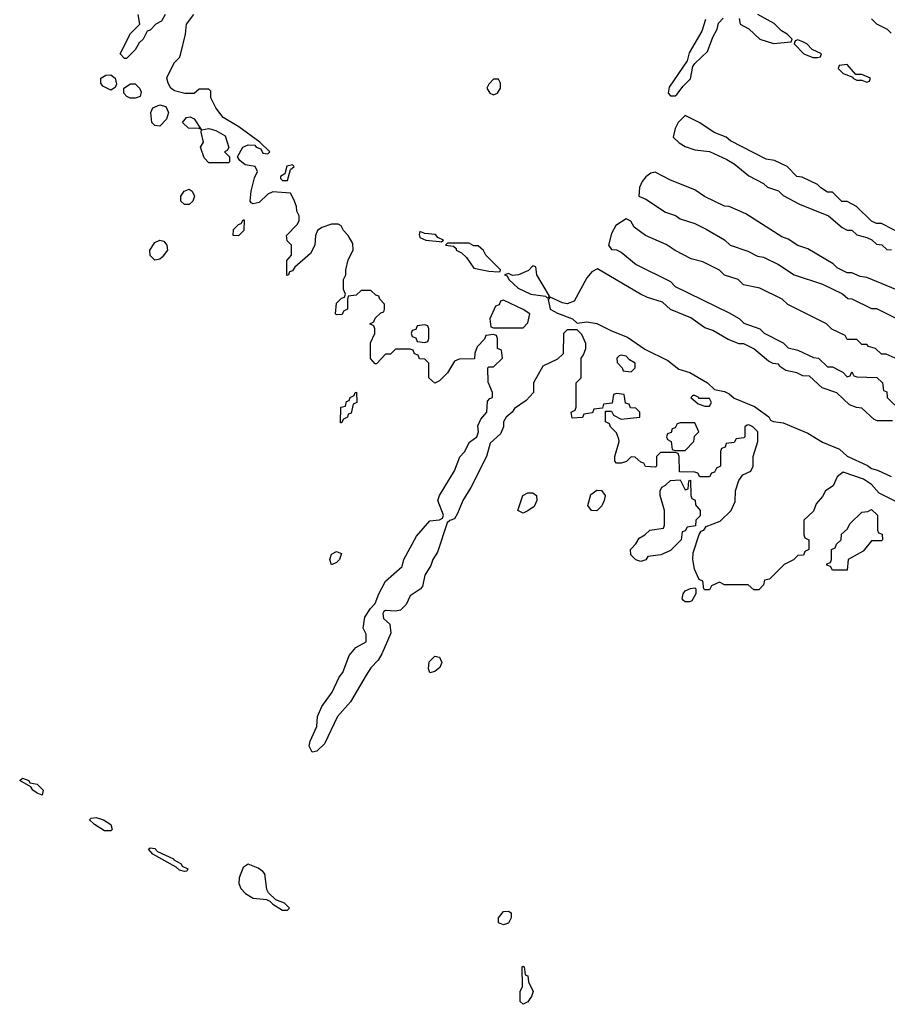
# Model space of a CAD drawing. Header units: inches. Extents: x 2769577 to 2880010, y 685631 to 825129.
# Tile 49 of 155: x 2780619 to 2784154, y 749978 to 753989. Entities that reach past the tile are written whole.
import ezdxf

# ---------------------------------------------------------------- set-up
doc = ezdxf.new("R2010")
doc.units = ezdxf.units.IN
doc.header["$MEASUREMENT"] = 0
doc.layers.add('C7784', color=7, linetype='Continuous')
doc.layers.add('C7785', color=7, linetype='Continuous')

msp = doc.modelspace()

# ---------------------------------------------------------------- linework, layer by layer
at = {"layer": 'C7784', "color": 4, "elevation": 4}
msp.add_lwpolyline([(2782697.8, 750000), (2782690, 749988.7), (2782670, 749978), (2782658, 749990), (2782658, 750000)], dxfattribs=at)
at = {"layer": 'C7785', "color": 4, "elevation": 4}
for points in [[(2781212, 754010), (2781196.9, 753983.1), (2781174, 753970), (2781150, 753946), (2781138, 753942), (2781122, 753910), (2781106, 753894), (2781090, 753866), (2781054, 753830), (2781046, 753830), (2781028, 753850), (2781070, 753932), (2781108, 753970), (2781102, 754010)], [(2784200.2, 752020.2), (2784120.2, 752060.2), (2784090, 752095.3), (2784056.5, 752116.5), (2783974, 752146), (2783950, 752126), (2783934, 752090), (2783902, 752070), (2783890, 752046), (2783863.6, 752016.4), (2783852.7, 751987.3), (2783814, 751950), (2783814, 751890), (2783818, 751878), (2783834, 751870), (2783834, 751830), (2783818, 751822), (2783812.7, 751807.3), (2783790, 751806), (2783771.6, 751788.4), (2783734, 751770), (2783674, 751710), (2783654, 751706), (2783650, 751686), (2783630, 751666), (2783610, 751666), (2783587.3, 751687.3), (2783490, 751686), (2783470, 751698), (2783438, 751682), (2783430, 751666), (2783410, 751666), (2783406, 751670), (2783402, 751702), (2783388, 751708), (2783368, 751750), (2783362, 751790), (2783363.1, 751816.9), (2783388, 751892), (2783395.3, 751904.7), (2783406, 751910), (2783416.4, 751923.6), (2783473.6, 751946.4), (2783518, 751990), (2783533.6, 752026.4), (2783535.3, 752070), (2783549, 752111), (2783565.2, 752134.8), (2783598, 752150), (2783608, 752170), (2783608, 752210), (2783626, 752270), (2783626, 752310), (2783606, 752330), (2783590, 752338), (2783583.6, 752336.4), (2783574, 752330), (2783574, 752290), (2783570, 752286), (2783538, 752282), (2783530, 752266), (2783498, 752262), (2783492.7, 752247.3), (2783478, 752242), (2783474, 752230), (2783474, 752170), (2783458, 752162), (2783450, 752146), (2783438, 752142), (2783430, 752126), (2783390, 752126), (2783382, 752142), (2783370, 752146), (2783307.3, 752147.3), (2783306, 752210), (2783302, 752222), (2783290, 752226), (2783230, 752226), (2783214, 752210), (2783214, 752170), (2783210, 752166), (2783168.7, 752168.7), (2783162, 752182), (2783150, 752186), (2783127.3, 752207.3), (2783110, 752208), (2783091, 752189), (2783070, 752182), (2783050, 752182), (2783044, 752190), (2783044, 752210), (2783062, 752270), (2783060.4, 752280.4), (2783050, 752306), (2783026, 752330), (2783022, 752342), (2783006, 752350), (2783006, 752394), (2783030, 752394), (2783038, 752378), (2783070, 752362), (2783146, 752370), (2783146, 752390), (2783130, 752406), (2783107.3, 752407.3), (2783102, 752422), (2783087.3, 752427.3), (2783082, 752462), (2783050, 752466), (2783038, 752462), (2783032.7, 752427.3), (2782998, 752422), (2782994, 752406), (2782958, 752402), (2782952.7, 752387.3), (2782918, 752382), (2782911.6, 752368.4), (2782870, 752366), (2782866, 752390), (2782882, 752398), (2782886, 752410), (2782886, 752510), (2782906, 752530), (2782906, 752610), (2782916.4, 752623.6), (2782926, 752650), (2782926, 752670), (2782910, 752706), (2782890, 752726), (2782850, 752726), (2782834, 752710), (2782832.7, 752627.3), (2782810, 752606), (2782750, 752578), (2782712, 752510), (2782712, 752470), (2782682, 752438), (2782635.3, 752404.7), (2782626, 752390), (2782601, 752370), (2782590.8, 752350), (2782590.8, 752330), (2782578.3, 752301.7), (2782536.3, 752263.7), (2782520.7, 752210), (2782457.3, 752082.7), (2782424, 752030), (2782403.4, 751976.6), (2782390, 751955.3), (2782371.1, 751948.9), (2782361, 751939), (2782320.7, 751819.3), (2782302.8, 751790), (2782294.8, 751765.2), (2782270, 751726), (2782259.8, 751680.2), (2782251.1, 751668.9), (2782210, 751642), (2782193, 751607), (2782170, 751584), (2782150, 751579.3), (2782110, 751582), (2782102, 751578), (2782098, 751570), (2782101, 751550), (2782126.8, 751526.8), (2782131, 751490), (2782094.8, 751405.2), (2782079.8, 751380.2), (2782050, 751349), (2782030, 751319), (2781967.3, 751210), (2781914, 751150), (2781860.9, 751039.1), (2781830, 751009), (2781810, 751005.2), (2781798, 751030), (2781802, 751050), (2781829.3, 751110), (2781832.3, 751150), (2781849.6, 751190.4), (2781892.7, 751250), (2781921.2, 751310), (2781936, 751330), (2781960.9, 751399.1), (2781989.2, 751430.8), (2782030, 751454), (2782030, 751486), (2782019, 751510), (2782025.6, 751554.4), (2782048, 751590), (2782068, 751610), (2782082, 751650), (2782110, 751702), (2782178, 751762), (2782184, 751790), (2782235.6, 751884.4), (2782290, 751946.8), (2782329.2, 751950.8), (2782342, 751958), (2782345.2, 751970), (2782322.7, 752030), (2782329, 752050), (2782390, 752151.3), (2782411.8, 752208.2), (2782431.6, 752228.4), (2782452.1, 752267.9), (2782482, 752290), (2782488.7, 752310), (2782485.2, 752334.8), (2782498, 752362), (2782522, 752390), (2782525.2, 752434.8), (2782534, 752446), (2782546, 752450), (2782546, 752470), (2782527.3, 752512.7), (2782526, 752570), (2782530, 752574), (2782550, 752574), (2782586, 752610), (2782582, 752642), (2782566, 752650), (2782566, 752690), (2782562, 752702), (2782550, 752706), (2782518, 752702), (2782512.7, 752687.3), (2782483.6, 752656.4), (2782474, 752630), (2782472.7, 752607.3), (2782410, 752606), (2782390, 752598), (2782362, 752550), (2782330, 752518), (2782310, 752508), (2782286, 752530), (2782286, 752590), (2782270, 752606), (2782247.3, 752607.3), (2782242, 752622), (2782227.3, 752627.3), (2782222, 752642), (2782210, 752646), (2782150, 752646), (2782130, 752626), (2782110, 752626), (2782072.7, 752587.3), (2782067.3, 752587.3), (2782048.9, 752608.9), (2782048, 752650), (2782048, 752672), (2782066, 752710), (2782066, 752730), (2782062, 752742), (2782046, 752750), (2782062, 752758), (2782067.3, 752772.7), (2782090, 752794), (2782102, 752798), (2782106, 752810), (2782106, 752830), (2782086, 752850), (2782082, 752862), (2782070, 752866), (2782050, 752886), (2782010, 752886), (2781990, 752866), (2781958, 752862), (2781954, 752850), (2781954, 752810), (2781938, 752802), (2781932.7, 752787.3), (2781910, 752786), (2781906, 752790), (2781910, 752834), (2781930, 752854), (2781942, 752858), (2781946, 752870), (2781938, 752890), (2781938, 752930), (2781948, 752950), (2781948, 752970), (2781958, 753010), (2781978, 753050), (2781976.4, 753076.4), (2781958, 753110), (2781938, 753130), (2781928.4, 753148.4), (2781916.4, 753156.4), (2781890, 753155.3), (2781850, 753142), (2781832, 753130), (2781824.7, 753110), (2781822, 753070), (2781803.6, 753036.4), (2781739.6, 752980.4), (2781730, 752966), (2781718, 752962), (2781714, 752950), (2781707.3, 752947.3), (2781707.3, 753007.3), (2781726, 753030), (2781726, 753070), (2781708.4, 753088.4), (2781706, 753110), (2781750, 753154), (2781758, 753170), (2781758, 753190), (2781748.4, 753208.4), (2781747.3, 753227.3), (2781736.4, 753256.4), (2781722, 753282), (2781650, 753288), (2781630, 753278), (2781595.3, 753244.7), (2781570, 753238), (2781562, 753242), (2781558, 753250), (2781562, 753290), (2781575.3, 753344.7), (2781588, 753370), (2781578, 753390), (2781538, 753398), (2781515.3, 753415.3), (2781506, 753430), (2781528.7, 753470), (2781550, 753478.8), (2781576.9, 753476.9), (2781582, 753470), (2781602, 753462), (2781610, 753444.7), (2781630, 753442), (2781638, 753450), (2781598, 753490), (2781512.5, 753552.5), (2781448.7, 753590), (2781418, 753630), (2781398, 753670), (2781398, 753698), (2781390, 753706), (2781350, 753706), (2781330, 753688), (2781291.6, 753688.4), (2781250, 753699), (2781235.3, 753710), (2781224, 753730), (2781219, 753750), (2781221.2, 753758.8), (2781250, 753814), (2781270, 753834), (2781274.6, 753845.4), (2781294, 753930), (2781298, 753970), (2781328, 754010)], [(2783550, 753994), (2783554, 753970), (2783590, 753952), (2783634, 753910), (2783690, 753892), (2783762, 753898), (2783766, 753910), (2783746, 753930), (2783723.1, 753943.1), (2783693.6, 753973.6), (2783626, 754010)], [(2783413.4, 753990), (2783398.3, 753941.7), (2783346.7, 753853.3), (2783338.4, 753821.6), (2783265.5, 753714.5), (2783260.5, 753690), (2783270, 753679.1), (2783290, 753679.1), (2783296.3, 753683.7), (2783322, 753718), (2783352.5, 753747.5), (2783362, 753798), (2783369.3, 753810.7), (2783420.9, 753859.1), (2783443, 753917), (2783460.9, 753950), (2783466, 753974), (2783485.1, 753994.9)], [(2784090, 753992), (2784110, 753972), (2784154, 753950), (2784170, 753934)], [(2784226, 753110), (2784130, 753158), (2784110, 753158), (2784090, 753168), (2784028.4, 753228.4), (2783990, 753248), (2783968.4, 753248.4), (2783930, 753286), (2783910, 753286), (2783883.1, 753303.1), (2783870, 753318), (2783807.3, 753347.3), (2783786, 753350), (2783746, 753390), (2783694.6, 753414.6), (2783660.4, 753420.4), (2783514.6, 753494.6), (2783498, 753510), (2783449, 753529), (2783390, 753568), (2783330, 753598), (2783302, 753570), (2783290, 753546), (2783282, 753510), (2783306.4, 753486.4), (2783330, 753472), (2783370, 753458), (2783430, 753452), (2783499.6, 753419.6), (2783530, 753402), (2783590, 753352), (2783650, 753322), (2783666.4, 753306.4), (2783710, 753292), (2783730, 753272), (2783796.9, 753236.9), (2783914, 753190), (2783970, 753142), (2783990, 753132), (2784010, 753132), (2784030, 753112), (2784070, 753102), (2784091.6, 753091.6), (2784110, 753074), (2784131.6, 753071.6), (2784152.7, 753052.7), (2784171.6, 753051.6)], [(2784290, 752848), (2784070, 752938), (2784043.1, 752943.1), (2784010, 752958), (2783990, 752958), (2783950, 752978), (2783933.6, 752993.6), (2783830, 753055.3), (2783790, 753068.7), (2783750, 753095.3), (2783724.7, 753104.7), (2783578, 753198), (2783510, 753228), (2783490, 753228.7), (2783409.1, 753269.1), (2783370, 753295.3), (2783270, 753335.3), (2783208, 753368), (2783190, 753364), (2783170, 753349), (2783154.8, 753330), (2783144.9, 753304.9), (2783142, 753270), (2783170, 753258), (2783250, 753204.7), (2783290.8, 753190.8), (2783310, 753178), (2783370, 753158), (2783415.3, 753135.3), (2783490, 753091.3), (2783514, 753070), (2783585.4, 753045.4), (2783625.4, 753025.4), (2783650, 753022), (2783710, 752992), (2783774, 752950), (2783890, 752912), (2783971.6, 752871.6), (2783992.7, 752852.7), (2784010, 752852), (2784090, 752812), (2784110, 752812), (2784210, 752762)], [(2784186, 752610), (2784150, 752626), (2784130, 752626), (2784106, 752650), (2784078, 752658), (2784070, 752666), (2784050, 752666), (2784030, 752686), (2783990, 752686), (2783982, 752702), (2783928.4, 752728.4), (2783906, 752750), (2783748.4, 752828.4), (2783726, 752850), (2783634.6, 752894.6), (2783568.4, 752908.4), (2783546, 752930), (2783490, 752948.7), (2783470, 752968), (2783402, 753002), (2783354.6, 753014.6), (2783289.1, 753049.1), (2783253.6, 753073.6), (2783169.1, 753109.1), (2783123.1, 753143.1), (2783108.4, 753168.4), (2783090, 753178), (2783047.3, 753150), (2783030, 753118), (2783018, 753070), (2783030, 753052), (2783050, 753051.3), (2783070, 753042), (2783131.1, 752991.1), (2783270, 752922), (2783290, 752902), (2783510, 752794), (2783550, 752772), (2783570, 752752), (2783634, 752730), (2783651.6, 752711.6), (2783730, 752672), (2783750, 752652), (2783790, 752642), (2783852.7, 752612.7), (2783874, 752610), (2783910, 752574), (2783930, 752574), (2783959.6, 752559.6), (2783972.7, 752552.7), (2783990, 752534), (2784002, 752538), (2784010, 752554), (2784018, 752538), (2784030, 752534), (2784111.6, 752531.6), (2784134, 752510), (2784138, 752478), (2784152.7, 752472.7), (2784154, 752450), (2784210, 752394)], [(2784175.3, 752355.3), (2784114.6, 752354.6), (2784100.2, 752360.2), (2784050, 752406), (2784028.4, 752408.4), (2784000.2, 752420.2), (2783948.4, 752468.4), (2783889.1, 752489.1), (2783836.4, 752536.4), (2783810, 752538), (2783786, 752550), (2783740.2, 752560.2), (2783716.4, 752576.4), (2783710, 752586), (2783688.4, 752588.4), (2783670, 752598), (2783610, 752648), (2783570, 752668), (2783550, 752668), (2783505.6, 752685.6), (2783443.1, 752723.1), (2783410, 752734), (2783353.6, 752773.6), (2783270, 752808.7), (2783238, 752838), (2783176.5, 752856.5), (2783148, 752870), (2782973.2, 752973.2), (2782950, 752962), (2782930, 752937.2), (2782877.7, 752842.3), (2782850, 752831.5), (2782830, 752835.1), (2782781, 752859), (2782771.6, 752848.4), (2782780.7, 752810), (2782810, 752792.7), (2782870.8, 752770.8), (2782890, 752752), (2782930, 752758), (2782970, 752751), (2783030, 752721), (2783095.9, 752695.9), (2783166.4, 752646.4), (2783259.8, 752599.8), (2783304.7, 752564.7), (2783350, 752551), (2783422, 752510), (2783450, 752482), (2783490, 752474), (2783510, 752464.9), (2783530, 752447.3), (2783612.4, 752412.4), (2783670.7, 752370.7), (2783678, 752358), (2783690, 752351.3), (2783730, 752346.8), (2783830, 752304.9), (2783890, 752267.3), (2783958.7, 752238.7), (2783990, 752211), (2784073.4, 752173.4), (2784090, 752161), (2784114.4, 752154.4), (2784170, 752127.3)], [(2782658, 750000), (2782658, 750030), (2782668, 750050), (2782666, 750130), (2782670, 750134), (2782674, 750130), (2782678, 750098), (2782690, 750094), (2782692, 750070), (2782711, 750030), (2782704.7, 750010), (2782697.8, 750000)]]:
    msp.add_lwpolyline(points, dxfattribs=at)
at = {"layer": 'C7785', "color": 4}
for points, elevation in [([(2783790, 753906), (2783778, 753902), (2783774, 753890), (2783814, 753850), (2783850, 753834), (2783870, 753834), (2783882, 753838), (2783886, 753850), (2783847.3, 753867.3), (2783826, 753890), (2783810, 753898)], 4), ([(2783990, 753806), (2783958, 753802), (2783954, 753790), (2783974, 753770), (2784014, 753754), (2784014, 753750), (2784030, 753742), (2784050, 753742), (2784070, 753734), (2784082, 753738), (2784086, 753750), (2784050, 753766), (2784026, 753766)], 4), ([(2780990, 753701.2), (2780957.5, 753717.5), (2780949.2, 753730), (2780949.3, 753750), (2780970, 753763), (2780990, 753763.8), (2781007.7, 753750), (2781014, 753726), (2781007.7, 753712.3)], 4), ([(2781090, 753669.2), (2781069.3, 753669.3), (2781055.5, 753675.5), (2781044, 753690), (2781044, 753710), (2781070, 753728), (2781090, 753727.7), (2781107.7, 753710), (2781114.2, 753694.2), (2781110, 753675.3)], 4), ([(2782570, 753746), (2782550, 753746), (2782530, 753726), (2782522, 753710), (2782534, 753690), (2782550, 753682), (2782566, 753690), (2782578, 753710), (2782578, 753730)], 4), ([(2781190, 753555.3), (2781170, 753558), (2781158, 753570), (2781153.2, 753610), (2781162, 753630), (2781190, 753642), (2781214.4, 753634.4), (2781224.9, 753610), (2781216.8, 753583.2)], 4), ([(2781358, 753542), (2781350, 753546), (2781306.3, 753546.3), (2781282, 753570), (2781298, 753590), (2781313.2, 753593.2), (2781330, 753584.7)], 4), ([(2781390, 753406), (2781370, 753426), (2781355.3, 753470), (2781368, 753490), (2781358, 753530), (2781360.4, 753539.6), (2781390, 753546), (2781417.5, 753537.5), (2781456.1, 753516.1), (2781471.3, 753468.7), (2781464.7, 753455.3), (2781454, 753450), (2781474, 753430), (2781474, 753410), (2781470, 753406)], 4), ([(2781730, 753398), (2781707.3, 753392.7), (2781699.8, 753360.2), (2781682, 753350), (2781682, 753342), (2781690, 753334), (2781710, 753334), (2781722, 753378), (2781738, 753390)], 4), ([(2781290, 753235.3), (2781275.3, 753250), (2781275.3, 753270), (2781288.7, 753290), (2781310, 753298), (2781322, 753290), (2781331.3, 753270), (2781324.7, 753250), (2781310, 753235.3)], 4), ([(2781510, 753108), (2781489, 753109), (2781490, 753134), (2781510, 753154), (2781522, 753158), (2781530, 753174), (2781534, 753174), (2781532, 753130)], 4), ([(2782250, 753126), (2782246, 753114), (2782250, 753102), (2782274, 753090), (2782330, 753084.7), (2782336.4, 753083.6), (2782346, 753090), (2782322, 753102), (2782313.6, 753113.6), (2782270, 753118)], 4), ([(2781170, 753009), (2781150, 753028), (2781149.6, 753050.4), (2781170, 753081), (2781190, 753091), (2781206, 753086), (2781218, 753070), (2781221, 753050), (2781199.3, 753020.7), (2781190, 753013.2)], 4), ([(2782450, 753078), (2782362, 753078), (2782354, 753070), (2782386, 753066), (2782396.9, 753056.9), (2782398, 753050), (2782419.3, 753039.3), (2782439.9, 753019.9), (2782470, 752976), (2782530, 752964), (2782570, 752962), (2782576.4, 752963.6), (2782578, 752970), (2782518, 753030), (2782508.4, 753048.4), (2782487.3, 753067.3), (2782470, 753068)], 4), ([(2782710, 752986), (2782692.7, 752967.3), (2782651.1, 752948.9), (2782627.3, 752947.3), (2782610, 752955.3), (2782594, 752950), (2782605.4, 752945.4), (2782612, 752930), (2782650, 752894.8), (2782702, 752870), (2782762, 752862), (2782770, 752854), (2782778, 752862), (2782726, 752950), (2782722, 752982)], 4), ([(2782590, 752846), (2782578, 752842), (2782572.7, 752827.3), (2782558, 752822), (2782534, 752770), (2782538, 752738), (2782550, 752734), (2782670, 752734), (2782690, 752754), (2782698, 752790), (2782670, 752808)], 4), ([(2782270, 752746), (2782238, 752742), (2782232.7, 752727.3), (2782218, 752722), (2782214, 752710), (2782218, 752698), (2782232.7, 752692.7), (2782238, 752678), (2782270, 752674), (2782282, 752678), (2782286, 752690), (2782286, 752730), (2782282, 752742)], 4), ([(2783070, 752622), (2783061, 752619), (2783052, 752610), (2783052.7, 752592.7), (2783074, 752570), (2783078, 752558), (2783110, 752554), (2783126, 752570), (2783126, 752590), (2783103.1, 752603.1), (2783090, 752618)], 4), ([(2781926, 752346), (2781928, 752410), (2781946, 752414), (2781950, 752434), (2781962, 752438), (2781966, 752450), (2781982, 752458), (2781986, 752470), (2781991.6, 752471.6), (2781992, 752430), (2781978, 752422), (2781970, 752386), (2781958, 752382), (2781954, 752370), (2781938, 752362), (2781930, 752346)], 4), ([(2783370, 752458), (2783362, 752458), (2783354, 752450), (2783383.6, 752423.6), (2783410, 752414), (2783430, 752414), (2783438, 752430), (2783430, 752446), (2783386, 752446), (2783386, 752450)], 4), ([(2783370, 752346), (2783310, 752346), (2783298, 752342), (2783290, 752326), (2783278, 752322), (2783272.7, 752307.3), (2783258, 752302), (2783254, 752290), (2783258, 752278), (2783274, 752270), (2783278, 752238), (2783290, 752234), (2783330, 752234), (2783366, 752270), (2783368, 752292), (2783386, 752310)], 4), ([(2783330, 752074), (2783342, 752078), (2783346, 752110), (2783352.7, 752112.7), (2783354, 752050), (2783358, 752038), (2783371.6, 752031.6), (2783372.7, 752012.7), (2783392, 751990), (2783392, 751968), (2783374, 751950), (2783372.7, 751927.3), (2783338, 751922), (2783330, 751906), (2783318, 751902), (2783314, 751870), (2783270, 751826), (2783231.6, 751808.4), (2783178, 751802), (2783170, 751788), (2783150, 751782), (2783130, 751788), (2783109.1, 751809.1), (2783108, 751830), (2783130, 751854), (2783143.1, 751876.9), (2783166, 751890), (2783186, 751910), (2783242, 751918), (2783246, 751930), (2783246, 751990), (2783228, 752050), (2783228, 752070), (2783235.3, 752084.7), (2783250, 752092), (2783270, 752112), (2783310, 752114)], 4), ([(2782670, 751978), (2782648, 751990), (2782669.5, 752050.5), (2782690, 752061), (2782710, 752061), (2782724.7, 752050), (2782726, 752030), (2782714.8, 752005.2), (2782690, 751988)], 4), ([(2782970, 751988), (2782949, 751989), (2782934, 752010), (2782946, 752054), (2782970, 752072), (2782990, 752071.3), (2783004.7, 752050), (2783001, 752030), (2782991, 752009)], 4), ([(2783930, 751746), (2783922, 751762), (2783907.3, 751767.3), (2783907.3, 751772.7), (2783922, 751778), (2783926, 751790), (2783926, 751830), (2783942, 751838), (2783947.3, 751852.7), (2783966, 751870), (2783967.3, 751892.7), (2783990, 751914), (2784003.1, 751936.9), (2784050, 751982), (2784074.6, 751985.4), (2784090, 751994), (2784114, 751970), (2784114, 751910), (2784118, 751898), (2784132.7, 751892.7), (2784134, 751870), (2784130, 751866), (2784090, 751866), (2784056, 751824), (2783994, 751790), (2783990, 751746)], 4), ([(2781890, 751768.7), (2781882, 751790), (2781890, 751812), (2781910, 751822), (2781930, 751814), (2781922, 751790), (2781910, 751778)], 4), ([(2783330, 751618), (2783323.1, 751623.1), (2783318, 751630), (2783322, 751650), (2783330, 751662), (2783352, 751672), (2783370, 751674), (2783374, 751670), (2783374, 751650), (2783358, 751622), (2783350, 751618)], 4), ([(2782290, 751328), (2782284, 751344), (2782286.8, 751373.2), (2782310, 751396), (2782330, 751392), (2782338.8, 751370), (2782330.6, 751349.4), (2782310, 751334)], 4), ([(2780710, 750829.5), (2780690, 750838), (2780673.2, 750850), (2780664.1, 750864.1), (2780619, 750890), (2780630, 750898.8), (2780656, 750890), (2780660.7, 750880.7), (2780690, 750874.9), (2780714.9, 750850)], 4), ([(2780964.4, 750684.4), (2780924, 750710), (2780904, 750730), (2780910, 750736), (2780930, 750739.1), (2780961, 750730), (2780990.6, 750710), (2780996, 750690), (2780990, 750685.2)], 4), ([(2781290, 750519), (2781270, 750524.5), (2781257, 750537), (2781162, 750590), (2781144, 750610), (2781150, 750614.8), (2781170, 750612.7), (2781181.1, 750601.1), (2781246, 750570), (2781246.4, 750566.4), (2781276.3, 750550), (2781280.9, 750540.9), (2781304.7, 750530), (2781299.8, 750520.2)], 4), ([(2781550, 750548.7), (2781530, 750535.3), (2781512.7, 750492.7), (2781511.3, 750470), (2781520.7, 750450), (2781538.8, 750430), (2781570, 750410.7), (2781624.5, 750404.5), (2781638.8, 750398.8), (2781650, 750386), (2781690, 750361), (2781710, 750362), (2781718, 750370), (2781698, 750390), (2781663.1, 750403.1), (2781632.7, 750432.7), (2781626, 750446), (2781617.2, 750510), (2781610, 750519), (2781590, 750532.7)], 8), ([(2782590, 750302), (2782569.3, 750309.3), (2782569.5, 750330.5), (2782590, 750356), (2782610, 750358), (2782622, 750350), (2782621, 750330), (2782610, 750309)], 4)]:
    msp.add_lwpolyline(points, close=True, dxfattribs=dict(at, elevation=elevation))

doc.saveas('drawing.dxf')
